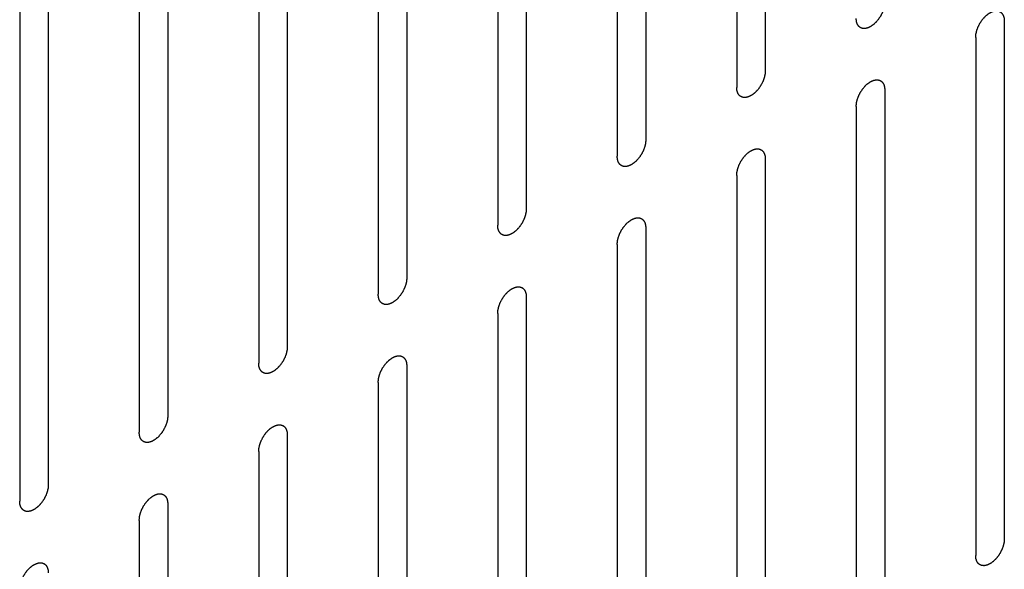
# Model space of a CAD drawing. Header units: inches. Extents: x 6 to 353, y 6 to 228.
# Tile 234 of 256: x 326.97 to 328.79, y 160.01 to 161.03. Entities that reach past the tile are written whole.
import ezdxf

# ---------------------------------------------------------------- set-up
doc = ezdxf.new("R2010")
doc.units = ezdxf.units.IN
doc.header["$LTSCALE"] = 19.946667
doc.header["$MEASUREMENT"] = 0
doc.layers.get('0').update_dxf_attribs({"linetype": 'CONTINUOUS'})

msp = doc.modelspace()

# ---------------------------------------------------------------- linework, layer by layer
at = {"color": 7, "linetype": 'Continuous'}
for p, q in [((328.3505, 161.8908), (328.3505, 160.9314)), ((328.2975, 161.8601), (328.2975, 160.9007)), ((328.1292, 161.763), (328.1292, 160.8036)), ((328.0761, 161.7324), (328.0761, 160.773)), ((327.9078, 161.6352), (327.9078, 160.6758)), ((327.8548, 161.6046), (327.8548, 160.6452)), ((327.6865, 161.5074), (327.6865, 160.548)), ((327.6335, 161.4768), (327.6335, 160.5174)), ((327.4652, 161.3796), (327.4652, 160.4202)), ((327.4122, 161.349), (327.4122, 160.3896)), ((327.2439, 161.2518), (327.2439, 160.2925)), ((327.1908, 161.2212), (327.1908, 160.2618)), ((327.0225, 161.1241), (327.0225, 160.1647)), ((326.9695, 161.0934), (326.9695, 160.1341)), ((328.7931, 161.0236), (328.7931, 160.0642)), ((328.7401, 160.993), (328.7401, 160.0336)), ((328.5718, 160.8958), (328.5718, 159.9364)), ((328.5188, 160.8652), (328.5188, 159.9058)), ((328.3505, 160.7681), (328.3505, 159.8087)), ((328.2975, 160.7374), (328.2975, 159.7781)), ((328.1292, 160.6403), (328.1292, 159.6809)), ((328.0761, 160.6097), (328.0761, 159.6503)), ((327.9078, 160.5125), (327.9078, 159.5531)), ((327.8548, 160.4819), (327.8548, 159.5225)), ((327.6865, 160.3847), (327.6865, 159.4253)), ((327.6335, 160.3541), (327.6335, 159.3947)), ((327.4652, 160.2569), (327.4652, 159.2975)), ((327.4122, 160.2263), (327.4122, 159.2669)), ((327.2439, 160.1292), (327.2439, 159.1698)), ((327.1908, 160.0985), (327.1908, 159.1391))]:
    msp.add_line(p, q, dxfattribs=at)
for points in [[(328.5718, 161.0591), (328.5717, 161.0581), (328.5716, 161.0565), (328.5715, 161.0547), (328.5714, 161.0537), (328.5713, 161.0529), (328.5711, 161.0521), (328.5709, 161.051), (328.5706, 161.0496), (328.5703, 161.0482), (328.57, 161.0471), (328.5698, 161.0463), (328.5695, 161.0455), (328.5691, 161.0444), (328.5686, 161.043), (328.5681, 161.0416), (328.5677, 161.0405), (328.5674, 161.0396), (328.567, 161.0388), (328.5664, 161.0377), (328.5657, 161.0363), (328.565, 161.0349), (328.5645, 161.0338), (328.5641, 161.033), (328.5635, 161.0322), (328.5629, 161.0312), (328.562, 161.03), (328.5612, 161.0287), (328.5605, 161.0277), (328.5601, 161.0269), (328.5595, 161.0262), (328.5587, 161.0253), (328.5578, 161.0242), (328.5568, 161.023), (328.5561, 161.0221), (328.5555, 161.0214), (328.5549, 161.0209), (328.554, 161.0201), (328.553, 161.0191), (328.552, 161.0182), (328.5512, 161.0174), (328.5505, 161.0168), (328.5499, 161.0164), (328.549, 161.0158), (328.5479, 161.015), (328.5468, 161.0143), (328.5461, 161.0137), (328.5456, 161.0134), (328.5453, 161.0132), (328.545, 161.0131), (328.5445, 161.0129), (328.5438, 161.0125), (328.5427, 161.012), (328.5416, 161.0115), (328.5409, 161.0112), (328.5405, 161.011), (328.5401, 161.0108), (328.5398, 161.0108), (328.5394, 161.0107), (328.5387, 161.0105), (328.5377, 161.0103), (328.5366, 161.01), (328.5359, 161.0099), (328.5355, 161.0098), (328.5352, 161.0097), (328.5349, 161.0097), (328.5345, 161.0097), (328.5339, 161.0097), (328.5329, 161.0098), (328.532, 161.0098), (328.5313, 161.0098), (328.5309, 161.0099), (328.5306, 161.0098), (328.5304, 161.01), (328.53, 161.0101), (328.5294, 161.0103), (328.5286, 161.0106), (328.5277, 161.0109), (328.5271, 161.0111), (328.5268, 161.0113), (328.5265, 161.0113), (328.5263, 161.0115), (328.5261, 161.0117), (328.5256, 161.0122), (328.5249, 161.0127), (328.5242, 161.0133), (328.5237, 161.0137), (328.5235, 161.0139), (328.5232, 161.0141), (328.5231, 161.0143), (328.5229, 161.0146), (328.5226, 161.0152), (328.522, 161.016), (328.5215, 161.0168), (328.5212, 161.0174), (328.521, 161.0177), (328.5208, 161.0179), (328.5207, 161.0182), (328.5206, 161.0186), (328.5204, 161.0193), (328.5201, 161.0204), (328.5197, 161.0214), (328.5195, 161.0221), (328.5194, 161.0225), (328.5193, 161.0228), (328.5193, 161.0231), (328.5192, 161.0236), (328.5192, 161.0245), (328.519, 161.0256), (328.5189, 161.0271), (328.5188, 161.028), (328.5188, 161.0285)], [(328.7401, 160.993), (328.7402, 160.994), (328.7403, 160.9956), (328.7405, 160.9974), (328.7406, 160.9985), (328.7406, 160.9992), (328.7408, 161.0001), (328.741, 161.0012), (328.7414, 161.0025), (328.7417, 161.0039), (328.7419, 161.005), (328.7421, 161.0058), (328.7424, 161.0067), (328.7428, 161.0078), (328.7433, 161.0092), (328.7438, 161.0106), (328.7442, 161.0117), (328.7445, 161.0125), (328.745, 161.0133), (328.7455, 161.0144), (328.7462, 161.0158), (328.7469, 161.0172), (328.7475, 161.0183), (328.7478, 161.0192), (328.7484, 161.0199), (328.749, 161.0209), (328.7499, 161.0222), (328.7507, 161.0235), (328.7514, 161.0245), (328.7518, 161.0253), (328.7524, 161.0259), (328.7532, 161.0268), (328.7542, 161.028), (328.7551, 161.0291), (328.7559, 161.03), (328.7564, 161.0307), (328.7571, 161.0313), (328.7579, 161.032), (328.7589, 161.033), (328.7599, 161.034), (328.7608, 161.0347), (328.7614, 161.0353), (328.762, 161.0357), (328.7629, 161.0364), (328.764, 161.0371), (328.7651, 161.0379), (328.7659, 161.0384), (328.7663, 161.0387), (328.7666, 161.039), (328.7669, 161.0391), (328.7674, 161.0393), (328.7681, 161.0396), (328.7692, 161.0401), (328.7703, 161.0406), (328.771, 161.041), (328.7714, 161.0412), (328.7718, 161.0413), (328.7721, 161.0414), (328.7725, 161.0415), (328.7732, 161.0416), (328.7742, 161.0419), (328.7753, 161.0421), (328.776, 161.0423), (328.7764, 161.0424), (328.7767, 161.0425), (328.777, 161.0424), (328.7774, 161.0424), (328.7781, 161.0424), (328.779, 161.0424), (328.78, 161.0423), (328.7806, 161.0423), (328.781, 161.0423), (328.7813, 161.0423), (328.7815, 161.0422), (328.7819, 161.0421), (328.7825, 161.0418), (328.7833, 161.0415), (328.7842, 161.0412), (328.7848, 161.041), (328.7851, 161.0409), (328.7854, 161.0408), (328.7856, 161.0406), (328.7859, 161.0404), (328.7863, 161.04), (328.787, 161.0394), (328.7877, 161.0389), (328.7882, 161.0385), (328.7884, 161.0382), (328.7887, 161.0381), (328.7888, 161.0378), (328.789, 161.0375), (328.7894, 161.0369), (328.7899, 161.0361), (328.7904, 161.0353), (328.7907, 161.0348), (328.7909, 161.0344), (328.7911, 161.0342), (328.7912, 161.0339), (328.7913, 161.0335), (328.7915, 161.0328), (328.7919, 161.0318), (328.7922, 161.0308), (328.7924, 161.0301), (328.7925, 161.0297), (328.7926, 161.0294), (328.7926, 161.029), (328.7927, 161.0285), (328.7928, 161.0277), (328.7929, 161.0265), (328.793, 161.0251), (328.7931, 161.0241), (328.7931, 161.0236)], [(328.3505, 160.9314), (328.3504, 160.9303), (328.3503, 160.9288), (328.3501, 160.9269), (328.35, 160.9259), (328.35, 160.9251), (328.3498, 160.9243), (328.3496, 160.9232), (328.3492, 160.9218), (328.3489, 160.9205), (328.3487, 160.9194), (328.3485, 160.9185), (328.3482, 160.9177), (328.3478, 160.9166), (328.3473, 160.9152), (328.3468, 160.9138), (328.3464, 160.9127), (328.3461, 160.9119), (328.3456, 160.911), (328.3451, 160.9099), (328.3444, 160.9085), (328.3437, 160.9072), (328.3431, 160.9061), (328.3427, 160.9052), (328.3422, 160.9045), (328.3416, 160.9034), (328.3407, 160.9022), (328.3399, 160.9009), (328.3392, 160.8999), (328.3387, 160.8991), (328.3381, 160.8984), (328.3374, 160.8975), (328.3364, 160.8964), (328.3355, 160.8953), (328.3347, 160.8944), (328.3342, 160.8936), (328.3335, 160.8931), (328.3327, 160.8923), (328.3317, 160.8914), (328.3307, 160.8904), (328.3298, 160.8896), (328.3292, 160.889), (328.3286, 160.8886), (328.3277, 160.888), (328.3266, 160.8872), (328.3255, 160.8865), (328.3247, 160.886), (328.3243, 160.8857), (328.324, 160.8854), (328.3237, 160.8853), (328.3232, 160.8851), (328.3225, 160.8847), (328.3214, 160.8842), (328.3203, 160.8837), (328.3196, 160.8834), (328.3191, 160.8832), (328.3188, 160.883), (328.3185, 160.883), (328.3181, 160.8829), (328.3174, 160.8827), (328.3163, 160.8825), (328.3153, 160.8822), (328.3146, 160.8821), (328.3142, 160.882), (328.3139, 160.8819), (328.3136, 160.8819), (328.3132, 160.8819), (328.3125, 160.882), (328.3116, 160.882), (328.3106, 160.882), (328.31, 160.882), (328.3096, 160.8821), (328.3093, 160.8821), (328.309, 160.8822), (328.3087, 160.8823), (328.3081, 160.8825), (328.3073, 160.8828), (328.3064, 160.8831), (328.3058, 160.8834), (328.3055, 160.8835), (328.3052, 160.8836), (328.305, 160.8838), (328.3047, 160.884), (328.3043, 160.8844), (328.3036, 160.8849), (328.3029, 160.8855), (328.3024, 160.8859), (328.3021, 160.8861), (328.3019, 160.8863), (328.3018, 160.8865), (328.3016, 160.8869), (328.3012, 160.8874), (328.3007, 160.8882), (328.3002, 160.889), (328.2998, 160.8896), (328.2996, 160.8899), (328.2995, 160.8901), (328.2994, 160.8905), (328.2993, 160.8909), (328.2991, 160.8916), (328.2987, 160.8926), (328.2984, 160.8936), (328.2982, 160.8943), (328.2981, 160.8947), (328.298, 160.895), (328.298, 160.8954), (328.2979, 160.8958), (328.2978, 160.8967), (328.2977, 160.8979), (328.2976, 160.8993), (328.2975, 160.9003), (328.2975, 160.9007)], [(328.5188, 160.8652), (328.5189, 160.8663), (328.519, 160.8678), (328.5191, 160.8696), (328.5192, 160.8707), (328.5192, 160.8714), (328.5195, 160.8723), (328.5197, 160.8734), (328.52, 160.8748), (328.5203, 160.8761), (328.5206, 160.8772), (328.5207, 160.878), (328.5211, 160.8789), (328.5215, 160.88), (328.522, 160.8814), (328.5225, 160.8828), (328.5229, 160.8839), (328.5232, 160.8847), (328.5236, 160.8856), (328.5242, 160.8867), (328.5249, 160.888), (328.5256, 160.8894), (328.5261, 160.8905), (328.5265, 160.8914), (328.5271, 160.8921), (328.5277, 160.8931), (328.5285, 160.8944), (328.5294, 160.8957), (328.5301, 160.8967), (328.5305, 160.8975), (328.5311, 160.8981), (328.5319, 160.8991), (328.5328, 160.9002), (328.5338, 160.9013), (328.5345, 160.9022), (328.5351, 160.9029), (328.5357, 160.9035), (328.5365, 160.9043), (328.5376, 160.9052), (328.5386, 160.9062), (328.5394, 160.9069), (328.54, 160.9076), (328.5407, 160.908), (328.5416, 160.9086), (328.5427, 160.9093), (328.5438, 160.9101), (328.5445, 160.9106), (328.545, 160.9109), (328.5453, 160.9112), (328.5456, 160.9113), (328.546, 160.9115), (328.5468, 160.9118), (328.5479, 160.9123), (328.5489, 160.9128), (328.5497, 160.9132), (328.5501, 160.9134), (328.5505, 160.9136), (328.5508, 160.9136), (328.5512, 160.9137), (328.5519, 160.9139), (328.5529, 160.9141), (328.554, 160.9143), (328.5547, 160.9145), (328.5551, 160.9146), (328.5554, 160.9147), (328.5557, 160.9147), (328.5561, 160.9147), (328.5567, 160.9146), (328.5577, 160.9146), (328.5586, 160.9146), (328.5593, 160.9145), (328.5597, 160.9145), (328.56, 160.9145), (328.5602, 160.9144), (328.5606, 160.9143), (328.5612, 160.9141), (328.562, 160.9138), (328.5629, 160.9134), (328.5635, 160.9132), (328.5638, 160.9131), (328.5641, 160.913), (328.5642, 160.9128), (328.5645, 160.9126), (328.565, 160.9122), (328.5657, 160.9116), (328.5664, 160.9111), (328.5669, 160.9107), (328.5671, 160.9105), (328.5673, 160.9103), (328.5675, 160.91), (328.5677, 160.9097), (328.568, 160.9092), (328.5686, 160.9084), (328.5691, 160.9076), (328.5694, 160.907), (328.5696, 160.9067), (328.5698, 160.9064), (328.5699, 160.9061), (328.57, 160.9057), (328.5702, 160.905), (328.5705, 160.904), (328.5708, 160.903), (328.5711, 160.9023), (328.5712, 160.9019), (328.5713, 160.9016), (328.5713, 160.9012), (328.5714, 160.9008), (328.5714, 160.8999), (328.5716, 160.8987), (328.5717, 160.8973), (328.5718, 160.8963), (328.5718, 160.8958)], [(328.1292, 160.8036), (328.1291, 160.8025), (328.129, 160.801), (328.1288, 160.7992), (328.1287, 160.7981), (328.1287, 160.7974), (328.1285, 160.7965), (328.1282, 160.7954), (328.1279, 160.794), (328.1276, 160.7927), (328.1273, 160.7916), (328.1272, 160.7908), (328.1269, 160.7899), (328.1265, 160.7888), (328.1259, 160.7874), (328.1254, 160.786), (328.125, 160.7849), (328.1248, 160.7841), (328.1243, 160.7832), (328.1238, 160.7821), (328.1231, 160.7808), (328.1224, 160.7794), (328.1218, 160.7783), (328.1214, 160.7774), (328.1209, 160.7767), (328.1202, 160.7757), (328.1194, 160.7744), (328.1186, 160.7731), (328.1179, 160.7721), (328.1174, 160.7713), (328.1168, 160.7707), (328.1161, 160.7697), (328.1151, 160.7686), (328.1142, 160.7675), (328.1134, 160.7666), (328.1129, 160.7659), (328.1122, 160.7653), (328.1114, 160.7645), (328.1104, 160.7636), (328.1093, 160.7626), (328.1085, 160.7619), (328.1079, 160.7612), (328.1072, 160.7608), (328.1064, 160.7602), (328.1053, 160.7595), (328.1042, 160.7587), (328.1034, 160.7582), (328.103, 160.7579), (328.1026, 160.7576), (328.1023, 160.7575), (328.1019, 160.7573), (328.1011, 160.757), (328.1001, 160.7565), (328.099, 160.756), (328.0982, 160.7556), (328.0978, 160.7554), (328.0975, 160.7552), (328.0972, 160.7552), (328.0968, 160.7551), (328.0961, 160.7549), (328.095, 160.7547), (328.094, 160.7545), (328.0933, 160.7543), (328.0929, 160.7542), (328.0925, 160.7541), (328.0923, 160.7541), (328.0919, 160.7541), (328.0912, 160.7542), (328.0903, 160.7542), (328.0893, 160.7542), (328.0886, 160.7543), (328.0883, 160.7543), (328.088, 160.7543), (328.0877, 160.7544), (328.0874, 160.7545), (328.0868, 160.7547), (328.0859, 160.755), (328.0851, 160.7554), (328.0845, 160.7556), (328.0842, 160.7557), (328.0839, 160.7558), (328.0837, 160.756), (328.0834, 160.7562), (328.0829, 160.7566), (328.0823, 160.7572), (328.0816, 160.7577), (328.0811, 160.7581), (328.0808, 160.7584), (328.0806, 160.7585), (328.0805, 160.7588), (328.0803, 160.7591), (328.0799, 160.7596), (328.0794, 160.7604), (328.0789, 160.7612), (328.0785, 160.7618), (328.0783, 160.7621), (328.0782, 160.7624), (328.0781, 160.7627), (328.0779, 160.7631), (328.0777, 160.7638), (328.0774, 160.7648), (328.0771, 160.7658), (328.0769, 160.7665), (328.0768, 160.7669), (328.0766, 160.7672), (328.0766, 160.7676), (328.0766, 160.768), (328.0765, 160.7689), (328.0764, 160.7701), (328.0763, 160.7715), (328.0762, 160.7725), (328.0761, 160.773)], [(328.2975, 160.7374), (328.2975, 160.7385), (328.2977, 160.74), (328.2978, 160.7419), (328.2979, 160.7429), (328.2979, 160.7437), (328.2982, 160.7445), (328.2984, 160.7456), (328.2987, 160.747), (328.299, 160.7483), (328.2993, 160.7494), (328.2994, 160.7503), (328.2998, 160.7511), (328.3002, 160.7522), (328.3007, 160.7536), (328.3012, 160.755), (328.3016, 160.7561), (328.3019, 160.7569), (328.3023, 160.7578), (328.3029, 160.7589), (328.3036, 160.7603), (328.3042, 160.7616), (328.3048, 160.7627), (328.3052, 160.7636), (328.3057, 160.7643), (328.3064, 160.7654), (328.3072, 160.7666), (328.3081, 160.7679), (328.3087, 160.7689), (328.3092, 160.7697), (328.3098, 160.7704), (328.3105, 160.7713), (328.3115, 160.7724), (328.3125, 160.7735), (328.3132, 160.7744), (328.3138, 160.7752), (328.3144, 160.7757), (328.3152, 160.7765), (328.3163, 160.7774), (328.3173, 160.7784), (328.3181, 160.7792), (328.3187, 160.7798), (328.3194, 160.7802), (328.3203, 160.7808), (328.3214, 160.7816), (328.3224, 160.7823), (328.3232, 160.7828), (328.3236, 160.7831), (328.324, 160.7834), (328.3243, 160.7835), (328.3247, 160.7837), (328.3255, 160.7841), (328.3265, 160.7846), (328.3276, 160.7851), (328.3284, 160.7854), (328.3288, 160.7856), (328.3291, 160.7858), (328.3294, 160.7858), (328.3298, 160.7859), (328.3306, 160.7861), (328.3316, 160.7863), (328.3326, 160.7866), (328.3334, 160.7867), (328.3338, 160.7868), (328.3341, 160.7869), (328.3344, 160.7869), (328.3347, 160.7869), (328.3354, 160.7868), (328.3364, 160.7868), (328.3373, 160.7868), (328.338, 160.7868), (328.3384, 160.7867), (328.3387, 160.7867), (328.3389, 160.7866), (328.3392, 160.7865), (328.3398, 160.7863), (328.3407, 160.786), (328.3415, 160.7857), (328.3421, 160.7854), (328.3425, 160.7853), (328.3427, 160.7852), (328.3429, 160.7851), (328.3432, 160.7848), (328.3437, 160.7844), (328.3444, 160.7839), (328.345, 160.7833), (328.3455, 160.7829), (328.3458, 160.7827), (328.346, 160.7825), (328.3462, 160.7823), (328.3464, 160.7819), (328.3467, 160.7814), (328.3472, 160.7806), (328.3477, 160.7798), (328.3481, 160.7792), (328.3483, 160.7789), (328.3485, 160.7787), (328.3485, 160.7783), (328.3487, 160.7779), (328.3489, 160.7772), (328.3492, 160.7762), (328.3495, 160.7752), (328.3497, 160.7745), (328.3499, 160.7741), (328.35, 160.7738), (328.35, 160.7734), (328.35, 160.773), (328.3501, 160.7721), (328.3502, 160.7709), (328.3504, 160.7695), (328.3504, 160.7685), (328.3505, 160.7681)], [(327.9078, 160.6758), (327.9078, 160.6748), (327.9076, 160.6732), (327.9075, 160.6714), (327.9074, 160.6703), (327.9074, 160.6696), (327.9071, 160.6687), (327.9069, 160.6676), (327.9066, 160.6663), (327.9063, 160.6649), (327.906, 160.6638), (327.9059, 160.663), (327.9055, 160.6621), (327.9051, 160.661), (327.9046, 160.6596), (327.9041, 160.6582), (327.9037, 160.6571), (327.9034, 160.6563), (327.903, 160.6555), (327.9024, 160.6544), (327.9017, 160.653), (327.9011, 160.6516), (327.9005, 160.6505), (327.9001, 160.6496), (327.8996, 160.6489), (327.8989, 160.6479), (327.8981, 160.6466), (327.8972, 160.6453), (327.8966, 160.6443), (327.8961, 160.6435), (327.8955, 160.6429), (327.8947, 160.642), (327.8938, 160.6408), (327.8928, 160.6397), (327.8921, 160.6388), (327.8915, 160.6381), (327.8909, 160.6375), (327.8901, 160.6368), (327.889, 160.6358), (327.888, 160.6348), (327.8872, 160.6341), (327.8866, 160.6335), (327.8859, 160.6331), (327.885, 160.6324), (327.8839, 160.6317), (327.8829, 160.6309), (327.8821, 160.6304), (327.8817, 160.6301), (327.8813, 160.6298), (327.881, 160.6297), (327.8806, 160.6295), (327.8798, 160.6292), (327.8788, 160.6287), (327.8777, 160.6282), (327.8769, 160.6278), (327.8765, 160.6276), (327.8762, 160.6275), (327.8759, 160.6274), (327.8755, 160.6273), (327.8747, 160.6272), (327.8737, 160.6269), (327.8727, 160.6267), (327.8719, 160.6265), (327.8715, 160.6264), (327.8712, 160.6263), (327.8709, 160.6264), (327.8706, 160.6264), (327.8699, 160.6264), (327.8689, 160.6264), (327.868, 160.6265), (327.8673, 160.6265), (327.8669, 160.6265), (327.8666, 160.6265), (327.8664, 160.6266), (327.8661, 160.6267), (327.8655, 160.627), (327.8646, 160.6273), (327.8638, 160.6276), (327.8632, 160.6278), (327.8628, 160.6279), (327.8626, 160.628), (327.8624, 160.6282), (327.8621, 160.6284), (327.8616, 160.6288), (327.8609, 160.6294), (327.8603, 160.6299), (327.8598, 160.6303), (327.8595, 160.6306), (327.8593, 160.6307), (327.8591, 160.631), (327.8589, 160.6313), (327.8586, 160.6319), (327.8581, 160.6327), (327.8576, 160.6335), (327.8572, 160.634), (327.857, 160.6344), (327.8568, 160.6346), (327.8568, 160.6349), (327.8566, 160.6353), (327.8564, 160.636), (327.8561, 160.637), (327.8558, 160.638), (327.8556, 160.6387), (327.8554, 160.6391), (327.8553, 160.6394), (327.8553, 160.6398), (327.8553, 160.6403), (327.8552, 160.6411), (327.8551, 160.6423), (327.8549, 160.6437), (327.8549, 160.6447), (327.8548, 160.6452)], [(328.0761, 160.6097), (328.0762, 160.6107), (328.0763, 160.6123), (328.0765, 160.6141), (328.0766, 160.6151), (328.0766, 160.6159), (328.0768, 160.6167), (328.0771, 160.6178), (328.0774, 160.6192), (328.0777, 160.6206), (328.078, 160.6217), (328.0781, 160.6225), (328.0784, 160.6233), (328.0788, 160.6244), (328.0794, 160.6258), (328.0798, 160.6272), (328.0803, 160.6283), (328.0805, 160.6292), (328.081, 160.63), (328.0815, 160.6311), (328.0822, 160.6325), (328.0829, 160.6339), (328.0835, 160.635), (328.0839, 160.6358), (328.0844, 160.6366), (328.0851, 160.6376), (328.0859, 160.6388), (328.0867, 160.6401), (328.0874, 160.6411), (328.0879, 160.6419), (328.0885, 160.6426), (328.0892, 160.6435), (328.0902, 160.6446), (328.0911, 160.6458), (328.0919, 160.6467), (328.0924, 160.6474), (328.0931, 160.6479), (328.0939, 160.6487), (328.0949, 160.6497), (328.096, 160.6506), (328.0968, 160.6514), (328.0974, 160.652), (328.0981, 160.6524), (328.0989, 160.653), (328.1, 160.6538), (328.1011, 160.6545), (328.1019, 160.6551), (328.1023, 160.6554), (328.1027, 160.6556), (328.103, 160.6557), (328.1034, 160.6559), (328.1042, 160.6563), (328.1052, 160.6568), (328.1063, 160.6573), (328.107, 160.6576), (328.1075, 160.6578), (328.1078, 160.658), (328.1081, 160.658), (328.1085, 160.6581), (328.1092, 160.6583), (328.1103, 160.6585), (328.1113, 160.6588), (328.112, 160.659), (328.1124, 160.659), (328.1128, 160.6591), (328.113, 160.6591), (328.1134, 160.6591), (328.1141, 160.6591), (328.115, 160.659), (328.116, 160.659), (328.1167, 160.659), (328.117, 160.6589), (328.1173, 160.659), (328.1176, 160.6588), (328.1179, 160.6587), (328.1185, 160.6585), (328.1194, 160.6582), (328.1202, 160.6579), (328.1208, 160.6577), (328.1211, 160.6575), (328.1214, 160.6575), (328.1216, 160.6573), (328.1219, 160.6571), (328.1224, 160.6566), (328.123, 160.6561), (328.1237, 160.6555), (328.1242, 160.6551), (328.1245, 160.6549), (328.1247, 160.6547), (328.1248, 160.6545), (328.125, 160.6542), (328.1254, 160.6536), (328.1259, 160.6528), (328.1264, 160.652), (328.1268, 160.6514), (328.127, 160.6511), (328.1271, 160.6509), (328.1272, 160.6506), (328.1274, 160.6502), (328.1276, 160.6495), (328.1279, 160.6485), (328.1282, 160.6474), (328.1284, 160.6467), (328.1285, 160.6463), (328.1287, 160.646), (328.1287, 160.6457), (328.1287, 160.6452), (328.1288, 160.6444), (328.1289, 160.6432), (328.129, 160.6417), (328.1291, 160.6408), (328.1292, 160.6403)], [(327.6865, 160.548), (327.6864, 160.547), (327.6863, 160.5454), (327.6862, 160.5436), (327.6861, 160.5426), (327.686, 160.5418), (327.6858, 160.541), (327.6856, 160.5399), (327.6853, 160.5385), (327.685, 160.5371), (327.6847, 160.536), (327.6846, 160.5352), (327.6842, 160.5344), (327.6838, 160.5332), (327.6833, 160.5319), (327.6828, 160.5305), (327.6824, 160.5294), (327.6821, 160.5285), (327.6817, 160.5277), (327.6811, 160.5266), (327.6804, 160.5252), (327.6797, 160.5238), (327.6792, 160.5227), (327.6788, 160.5219), (327.6782, 160.5211), (327.6776, 160.5201), (327.6768, 160.5188), (327.6759, 160.5176), (327.6752, 160.5166), (327.6748, 160.5158), (327.6742, 160.5151), (327.6734, 160.5142), (327.6725, 160.5131), (327.6715, 160.5119), (327.6708, 160.511), (327.6702, 160.5103), (327.6696, 160.5098), (327.6688, 160.509), (327.6677, 160.508), (327.6667, 160.5071), (327.6659, 160.5063), (327.6653, 160.5057), (327.6646, 160.5053), (327.6637, 160.5047), (327.6626, 160.5039), (327.6615, 160.5032), (327.6608, 160.5026), (327.6603, 160.5023), (327.66, 160.5021), (327.6597, 160.5019), (327.6593, 160.5017), (327.6585, 160.5014), (327.6574, 160.5009), (327.6564, 160.5004), (327.6556, 160.5), (327.6552, 160.4999), (327.6548, 160.4997), (327.6545, 160.4996), (327.6541, 160.4995), (327.6534, 160.4994), (327.6524, 160.4991), (327.6513, 160.4989), (327.6506, 160.4987), (327.6502, 160.4986), (327.6499, 160.4985), (327.6496, 160.4986), (327.6492, 160.4986), (327.6486, 160.4986), (327.6476, 160.4986), (327.6467, 160.4987), (327.646, 160.4987), (327.6456, 160.4987), (327.6453, 160.4987), (327.6451, 160.4988), (327.6447, 160.4989), (327.6441, 160.4992), (327.6433, 160.4995), (327.6424, 160.4998), (327.6418, 160.5), (327.6415, 160.5001), (327.6412, 160.5002), (327.6411, 160.5004), (327.6408, 160.5006), (327.6403, 160.501), (327.6396, 160.5016), (327.6389, 160.5022), (327.6384, 160.5026), (327.6382, 160.5028), (327.638, 160.5029), (327.6378, 160.5032), (327.6376, 160.5035), (327.6373, 160.5041), (327.6367, 160.5049), (327.6362, 160.5057), (327.6359, 160.5062), (327.6357, 160.5066), (327.6355, 160.5068), (327.6354, 160.5071), (327.6353, 160.5075), (327.6351, 160.5082), (327.6348, 160.5092), (327.6345, 160.5102), (327.6342, 160.5109), (327.6341, 160.5114), (327.634, 160.5116), (327.634, 160.512), (327.6339, 160.5125), (327.6339, 160.5133), (327.6337, 160.5145), (327.6336, 160.516), (327.6335, 160.5169), (327.6335, 160.5174)], [(327.8548, 160.4819), (327.8549, 160.4829), (327.855, 160.4845), (327.8552, 160.4863), (327.8553, 160.4873), (327.8553, 160.4881), (327.8555, 160.4889), (327.8557, 160.49), (327.8561, 160.4914), (327.8564, 160.4928), (327.8566, 160.4939), (327.8568, 160.4947), (327.8571, 160.4955), (327.8575, 160.4967), (327.858, 160.498), (327.8585, 160.4994), (327.8589, 160.5005), (327.8592, 160.5014), (327.8597, 160.5022), (327.8602, 160.5033), (327.8609, 160.5047), (327.8616, 160.5061), (327.8622, 160.5072), (327.8626, 160.508), (327.8631, 160.5088), (327.8637, 160.5098), (327.8646, 160.5111), (327.8654, 160.5123), (327.8661, 160.5133), (327.8666, 160.5141), (327.8672, 160.5148), (327.8679, 160.5157), (327.8689, 160.5168), (327.8698, 160.518), (327.8706, 160.5189), (327.8711, 160.5196), (327.8718, 160.5201), (327.8726, 160.5209), (327.8736, 160.5219), (327.8746, 160.5228), (327.8755, 160.5236), (327.8761, 160.5242), (327.8767, 160.5246), (327.8776, 160.5252), (327.8787, 160.526), (327.8798, 160.5267), (327.8806, 160.5273), (327.881, 160.5276), (327.8813, 160.5278), (327.8816, 160.528), (327.8821, 160.5282), (327.8828, 160.5285), (327.8839, 160.529), (327.885, 160.5295), (327.8857, 160.5299), (327.8862, 160.53), (327.8865, 160.5302), (327.8868, 160.5303), (327.8872, 160.5304), (327.8879, 160.5305), (327.889, 160.5308), (327.89, 160.531), (327.8907, 160.5312), (327.8911, 160.5313), (327.8914, 160.5314), (327.8917, 160.5313), (327.8921, 160.5313), (327.8928, 160.5313), (327.8937, 160.5312), (327.8947, 160.5312), (327.8953, 160.5312), (327.8957, 160.5312), (327.896, 160.5312), (327.8963, 160.5311), (327.8966, 160.5309), (327.8972, 160.5307), (327.898, 160.5304), (327.8989, 160.5301), (327.8995, 160.5299), (327.8998, 160.5298), (327.9001, 160.5297), (327.9003, 160.5295), (327.9006, 160.5293), (327.901, 160.5289), (327.9017, 160.5283), (327.9024, 160.5277), (327.9029, 160.5273), (327.9032, 160.5271), (327.9034, 160.527), (327.9035, 160.5267), (327.9037, 160.5264), (327.9041, 160.5258), (327.9046, 160.525), (327.9051, 160.5242), (327.9055, 160.5237), (327.9056, 160.5233), (327.9058, 160.5231), (327.9059, 160.5228), (327.906, 160.5224), (327.9062, 160.5217), (327.9066, 160.5207), (327.9069, 160.5197), (327.9071, 160.519), (327.9072, 160.5185), (327.9073, 160.5183), (327.9073, 160.5179), (327.9074, 160.5174), (327.9075, 160.5166), (327.9076, 160.5154), (327.9077, 160.5139), (327.9078, 160.513), (327.9078, 160.5125)], [(327.4652, 160.4202), (327.4651, 160.4192), (327.465, 160.4176), (327.4648, 160.4158), (327.4647, 160.4148), (327.4647, 160.414), (327.4645, 160.4132), (327.4643, 160.4121), (327.4639, 160.4107), (327.4636, 160.4093), (327.4634, 160.4082), (327.4632, 160.4074), (327.4629, 160.4066), (327.4625, 160.4055), (327.462, 160.4041), (327.4615, 160.4027), (327.4611, 160.4016), (327.4608, 160.4007), (327.4603, 160.3999), (327.4598, 160.3988), (327.4591, 160.3974), (327.4584, 160.396), (327.4578, 160.3949), (327.4575, 160.3941), (327.4569, 160.3933), (327.4563, 160.3923), (327.4554, 160.3911), (327.4546, 160.3898), (327.4539, 160.3888), (327.4534, 160.388), (327.4529, 160.3873), (327.4521, 160.3864), (327.4511, 160.3853), (327.4502, 160.3841), (327.4494, 160.3832), (327.4489, 160.3825), (327.4482, 160.382), (327.4474, 160.3812), (327.4464, 160.3802), (327.4454, 160.3793), (327.4445, 160.3785), (327.4439, 160.3779), (327.4433, 160.3775), (327.4424, 160.3769), (327.4413, 160.3761), (327.4402, 160.3754), (327.4394, 160.3748), (327.439, 160.3745), (327.4387, 160.3743), (327.4384, 160.3742), (327.4379, 160.374), (327.4372, 160.3736), (327.4361, 160.3731), (327.435, 160.3726), (327.4343, 160.3723), (327.4339, 160.3721), (327.4335, 160.3719), (327.4332, 160.3719), (327.4328, 160.3718), (327.4321, 160.3716), (327.4311, 160.3714), (327.43, 160.3711), (327.4293, 160.3709), (327.4289, 160.3709), (327.4286, 160.3708), (327.4283, 160.3708), (327.4279, 160.3708), (327.4272, 160.3708), (327.4263, 160.3709), (327.4253, 160.3709), (327.4247, 160.3709), (327.4243, 160.3709), (327.424, 160.3709), (327.4238, 160.3711), (327.4234, 160.3712), (327.4228, 160.3714), (327.422, 160.3717), (327.4211, 160.372), (327.4205, 160.3722), (327.4202, 160.3724), (327.4199, 160.3724), (327.4197, 160.3726), (327.4194, 160.3728), (327.419, 160.3732), (327.4183, 160.3738), (327.4176, 160.3744), (327.4171, 160.3748), (327.4169, 160.375), (327.4166, 160.3752), (327.4165, 160.3754), (327.4163, 160.3757), (327.4159, 160.3763), (327.4154, 160.3771), (327.4149, 160.3779), (327.4146, 160.3785), (327.4144, 160.3788), (327.4142, 160.379), (327.4141, 160.3793), (327.414, 160.3797), (327.4138, 160.3804), (327.4134, 160.3814), (327.4131, 160.3825), (327.4129, 160.3832), (327.4128, 160.3836), (327.4127, 160.3839), (327.4127, 160.3842), (327.4126, 160.3847), (327.4125, 160.3855), (327.4124, 160.3867), (327.4123, 160.3882), (327.4122, 160.3891), (327.4122, 160.3896)], [(327.6335, 160.3541), (327.6336, 160.3551), (327.6337, 160.3567), (327.6338, 160.3585), (327.6339, 160.3596), (327.634, 160.3603), (327.6342, 160.3612), (327.6344, 160.3623), (327.6347, 160.3636), (327.635, 160.365), (327.6353, 160.3661), (327.6355, 160.3669), (327.6358, 160.3678), (327.6362, 160.3689), (327.6367, 160.3703), (327.6372, 160.3717), (327.6376, 160.3728), (327.6379, 160.3736), (327.6383, 160.3744), (327.6389, 160.3755), (327.6396, 160.3769), (327.6403, 160.3783), (327.6408, 160.3794), (327.6412, 160.3803), (327.6418, 160.381), (327.6424, 160.382), (327.6433, 160.3833), (327.6441, 160.3846), (327.6448, 160.3856), (327.6452, 160.3864), (327.6458, 160.387), (327.6466, 160.3879), (327.6475, 160.3891), (327.6485, 160.3902), (327.6492, 160.3911), (327.6498, 160.3918), (327.6504, 160.3924), (327.6513, 160.3931), (327.6523, 160.3941), (327.6533, 160.3951), (327.6541, 160.3958), (327.6548, 160.3964), (327.6554, 160.3968), (327.6563, 160.3975), (327.6574, 160.3982), (327.6585, 160.399), (327.6592, 160.3995), (327.6597, 160.3998), (327.66, 160.4), (327.6603, 160.4002), (327.6608, 160.4004), (327.6615, 160.4007), (327.6626, 160.4012), (327.6637, 160.4017), (327.6644, 160.4021), (327.6648, 160.4023), (327.6652, 160.4024), (327.6655, 160.4025), (327.6659, 160.4026), (327.6666, 160.4027), (327.6676, 160.403), (327.6687, 160.4032), (327.6694, 160.4034), (327.6698, 160.4035), (327.6701, 160.4036), (327.6704, 160.4035), (327.6708, 160.4035), (327.6714, 160.4035), (327.6724, 160.4035), (327.6733, 160.4034), (327.674, 160.4034), (327.6744, 160.4034), (327.6747, 160.4034), (327.6749, 160.4033), (327.6753, 160.4032), (327.6759, 160.4029), (327.6767, 160.4026), (327.6776, 160.4023), (327.6782, 160.4021), (327.6785, 160.402), (327.6788, 160.4019), (327.679, 160.4017), (327.6792, 160.4015), (327.6797, 160.4011), (327.6804, 160.4005), (327.6811, 160.4), (327.6816, 160.3996), (327.6818, 160.3993), (327.6821, 160.3992), (327.6822, 160.3989), (327.6824, 160.3986), (327.6827, 160.398), (327.6833, 160.3972), (327.6838, 160.3964), (327.6841, 160.3959), (327.6843, 160.3955), (327.6845, 160.3953), (327.6846, 160.395), (327.6847, 160.3946), (327.6849, 160.3939), (327.6852, 160.3929), (327.6856, 160.3919), (327.6858, 160.3912), (327.6859, 160.3908), (327.686, 160.3905), (327.686, 160.3901), (327.6861, 160.3896), (327.6861, 160.3888), (327.6863, 160.3876), (327.6864, 160.3862), (327.6865, 160.3852), (327.6865, 160.3847)], [(327.2439, 160.2925), (327.2438, 160.2914), (327.2437, 160.2899), (327.2435, 160.288), (327.2434, 160.287), (327.2434, 160.2862), (327.2432, 160.2854), (327.2429, 160.2843), (327.2426, 160.2829), (327.2423, 160.2816), (327.242, 160.2805), (327.2419, 160.2796), (327.2416, 160.2788), (327.2412, 160.2777), (327.2407, 160.2763), (327.2402, 160.2749), (327.2397, 160.2738), (327.2395, 160.273), (327.239, 160.2721), (327.2385, 160.271), (327.2378, 160.2696), (327.2371, 160.2683), (327.2365, 160.2672), (327.2361, 160.2663), (327.2356, 160.2656), (327.2349, 160.2645), (327.2341, 160.2633), (327.2333, 160.262), (327.2326, 160.261), (327.2321, 160.2602), (327.2315, 160.2595), (327.2308, 160.2586), (327.2298, 160.2575), (327.2289, 160.2564), (327.2281, 160.2555), (327.2276, 160.2547), (327.2269, 160.2542), (327.2261, 160.2534), (327.2251, 160.2525), (327.224, 160.2515), (327.2232, 160.2507), (327.2226, 160.2501), (327.2219, 160.2497), (327.2211, 160.2491), (327.22, 160.2483), (327.2189, 160.2476), (327.2181, 160.2471), (327.2177, 160.2468), (327.2174, 160.2465), (327.217, 160.2464), (327.2166, 160.2462), (327.2159, 160.2458), (327.2148, 160.2453), (327.2137, 160.2448), (327.213, 160.2445), (327.2125, 160.2443), (327.2122, 160.2441), (327.2119, 160.2441), (327.2115, 160.244), (327.2108, 160.2438), (327.2097, 160.2436), (327.2087, 160.2433), (327.208, 160.2432), (327.2076, 160.2431), (327.2072, 160.243), (327.207, 160.243), (327.2066, 160.243), (327.2059, 160.2431), (327.205, 160.2431), (327.204, 160.2431), (327.2033, 160.2431), (327.203, 160.2432), (327.2027, 160.2431), (327.2024, 160.2433), (327.2021, 160.2434), (327.2015, 160.2436), (327.2006, 160.2439), (327.1998, 160.2442), (327.1992, 160.2445), (327.1989, 160.2446), (327.1986, 160.2447), (327.1984, 160.2448), (327.1981, 160.2451), (327.1976, 160.2455), (327.197, 160.246), (327.1963, 160.2466), (327.1958, 160.247), (327.1955, 160.2472), (327.1953, 160.2474), (327.1952, 160.2476), (327.195, 160.248), (327.1946, 160.2485), (327.1941, 160.2493), (327.1936, 160.2501), (327.1932, 160.2507), (327.193, 160.251), (327.1929, 160.2512), (327.1928, 160.2516), (327.1927, 160.252), (327.1924, 160.2527), (327.1921, 160.2537), (327.1918, 160.2547), (327.1916, 160.2554), (327.1915, 160.2558), (327.1913, 160.2561), (327.1913, 160.2565), (327.1913, 160.2569), (327.1912, 160.2578), (327.1911, 160.259), (327.191, 160.2604), (327.1909, 160.2614), (327.1908, 160.2618)], [(327.4122, 160.2263), (327.4122, 160.2274), (327.4124, 160.2289), (327.4125, 160.2307), (327.4126, 160.2318), (327.4126, 160.2325), (327.4129, 160.2334), (327.4131, 160.2345), (327.4134, 160.2359), (327.4137, 160.2372), (327.414, 160.2383), (327.4141, 160.2391), (327.4145, 160.24), (327.4149, 160.2411), (327.4154, 160.2425), (327.4159, 160.2439), (327.4163, 160.245), (327.4166, 160.2458), (327.417, 160.2466), (327.4176, 160.2478), (327.4183, 160.2491), (327.419, 160.2505), (327.4195, 160.2516), (327.4199, 160.2525), (327.4204, 160.2532), (327.4211, 160.2542), (327.4219, 160.2555), (327.4228, 160.2568), (327.4234, 160.2578), (327.4239, 160.2586), (327.4245, 160.2592), (327.4253, 160.2602), (327.4262, 160.2613), (327.4272, 160.2624), (327.4279, 160.2633), (327.4285, 160.264), (327.4291, 160.2646), (327.4299, 160.2654), (327.431, 160.2663), (327.432, 160.2673), (327.4328, 160.268), (327.4334, 160.2687), (327.4341, 160.2691), (327.435, 160.2697), (327.4361, 160.2704), (327.4371, 160.2712), (327.4379, 160.2717), (327.4384, 160.272), (327.4387, 160.2723), (327.439, 160.2724), (327.4394, 160.2726), (327.4402, 160.2729), (327.4413, 160.2734), (327.4423, 160.2739), (327.4431, 160.2743), (327.4435, 160.2745), (327.4438, 160.2747), (327.4441, 160.2747), (327.4446, 160.2748), (327.4453, 160.275), (327.4463, 160.2752), (327.4473, 160.2754), (327.4481, 160.2756), (327.4485, 160.2757), (327.4488, 160.2758), (327.4491, 160.2758), (327.4495, 160.2757), (327.4501, 160.2757), (327.4511, 160.2757), (327.452, 160.2756), (327.4527, 160.2756), (327.4531, 160.2756), (327.4534, 160.2756), (327.4536, 160.2755), (327.4539, 160.2754), (327.4545, 160.2752), (327.4554, 160.2749), (327.4562, 160.2745), (327.4568, 160.2743), (327.4572, 160.2742), (327.4574, 160.2741), (327.4576, 160.2739), (327.4579, 160.2737), (327.4584, 160.2733), (327.4591, 160.2727), (327.4598, 160.2722), (327.4602, 160.2718), (327.4605, 160.2715), (327.4607, 160.2714), (327.4609, 160.2711), (327.4611, 160.2708), (327.4614, 160.2703), (327.4619, 160.2695), (327.4624, 160.2687), (327.4628, 160.2681), (327.463, 160.2678), (327.4632, 160.2675), (327.4632, 160.2672), (327.4634, 160.2668), (327.4636, 160.2661), (327.4639, 160.2651), (327.4642, 160.2641), (327.4645, 160.2634), (327.4646, 160.263), (327.4647, 160.2627), (327.4647, 160.2623), (327.4648, 160.2619), (327.4648, 160.261), (327.4649, 160.2598), (327.4651, 160.2584), (327.4652, 160.2574), (327.4652, 160.2569)], [(327.0225, 160.1647), (327.0225, 160.1636), (327.0223, 160.1621), (327.0222, 160.1603), (327.0221, 160.1592), (327.0221, 160.1585), (327.0218, 160.1576), (327.0216, 160.1565), (327.0213, 160.1551), (327.021, 160.1538), (327.0207, 160.1527), (327.0206, 160.1519), (327.0202, 160.151), (327.0198, 160.1499), (327.0193, 160.1485), (327.0188, 160.1471), (327.0184, 160.146), (327.0182, 160.1452), (327.0177, 160.1443), (327.0171, 160.1432), (327.0164, 160.1419), (327.0158, 160.1405), (327.0152, 160.1394), (327.0148, 160.1385), (327.0143, 160.1378), (327.0136, 160.1368), (327.0128, 160.1355), (327.012, 160.1342), (327.0113, 160.1332), (327.0108, 160.1324), (327.0102, 160.1318), (327.0095, 160.1308), (327.0085, 160.1297), (327.0076, 160.1286), (327.0068, 160.1277), (327.0062, 160.127), (327.0056, 160.1264), (327.0048, 160.1256), (327.0037, 160.1247), (327.0027, 160.1237), (327.0019, 160.123), (327.0013, 160.1223), (327.0006, 160.1219), (326.9997, 160.1213), (326.9987, 160.1206), (326.9976, 160.1198), (326.9968, 160.1193), (326.9964, 160.119), (326.996, 160.1187), (326.9957, 160.1186), (326.9953, 160.1184), (326.9945, 160.1181), (326.9935, 160.1176), (326.9924, 160.1171), (326.9916, 160.1167), (326.9912, 160.1165), (326.9909, 160.1163), (326.9906, 160.1163), (326.9902, 160.1162), (326.9894, 160.116), (326.9884, 160.1158), (326.9874, 160.1156), (326.9866, 160.1154), (326.9862, 160.1153), (326.9859, 160.1152), (326.9856, 160.1152), (326.9853, 160.1152), (326.9846, 160.1153), (326.9836, 160.1153), (326.9827, 160.1153), (326.982, 160.1154), (326.9816, 160.1154), (326.9813, 160.1154), (326.9811, 160.1155), (326.9808, 160.1156), (326.9802, 160.1158), (326.9793, 160.1161), (326.9785, 160.1165), (326.9779, 160.1167), (326.9775, 160.1168), (326.9773, 160.1169), (326.9771, 160.1171), (326.9768, 160.1173), (326.9763, 160.1177), (326.9756, 160.1183), (326.975, 160.1188), (326.9745, 160.1192), (326.9742, 160.1194), (326.974, 160.1196), (326.9738, 160.1199), (326.9736, 160.1202), (326.9733, 160.1207), (326.9728, 160.1215), (326.9723, 160.1223), (326.9719, 160.1229), (326.9717, 160.1232), (326.9715, 160.1235), (326.9715, 160.1238), (326.9713, 160.1242), (326.9711, 160.1249), (326.9708, 160.1259), (326.9705, 160.1269), (326.9703, 160.1276), (326.9701, 160.128), (326.97, 160.1283), (326.97, 160.1287), (326.97, 160.1291), (326.9699, 160.13), (326.9698, 160.1312), (326.9696, 160.1326), (326.9696, 160.1336), (326.9695, 160.1341)], [(327.1908, 160.0985), (327.1909, 160.0996), (327.1911, 160.1011), (327.1912, 160.103), (327.1913, 160.104), (327.1913, 160.1048), (327.1915, 160.1056), (327.1918, 160.1067), (327.1921, 160.1081), (327.1924, 160.1094), (327.1927, 160.1105), (327.1928, 160.1114), (327.1932, 160.1122), (327.1935, 160.1133), (327.1941, 160.1147), (327.1946, 160.1161), (327.195, 160.1172), (327.1952, 160.118), (327.1957, 160.1189), (327.1962, 160.12), (327.1969, 160.1214), (327.1976, 160.1227), (327.1982, 160.1238), (327.1986, 160.1247), (327.1991, 160.1254), (327.1998, 160.1265), (327.2006, 160.1277), (327.2014, 160.129), (327.2021, 160.13), (327.2026, 160.1308), (327.2032, 160.1315), (327.2039, 160.1324), (327.2049, 160.1335), (327.2058, 160.1346), (327.2066, 160.1355), (327.2072, 160.1363), (327.2078, 160.1368), (327.2086, 160.1376), (327.2096, 160.1385), (327.2107, 160.1395), (327.2115, 160.1403), (327.2121, 160.1409), (327.2128, 160.1413), (327.2136, 160.1419), (327.2147, 160.1427), (327.2158, 160.1434), (327.2166, 160.1439), (327.217, 160.1442), (327.2174, 160.1445), (327.2177, 160.1446), (327.2181, 160.1448), (327.2189, 160.1452), (327.2199, 160.1457), (327.221, 160.1462), (327.2218, 160.1465), (327.2222, 160.1467), (327.2225, 160.1469), (327.2228, 160.1469), (327.2232, 160.147), (327.224, 160.1472), (327.225, 160.1474), (327.226, 160.1477), (327.2267, 160.1478), (327.2271, 160.1479), (327.2275, 160.148), (327.2277, 160.148), (327.2281, 160.148), (327.2288, 160.1479), (327.2297, 160.1479), (327.2307, 160.1479), (327.2314, 160.1479), (327.2317, 160.1478), (327.232, 160.1478), (327.2323, 160.1477), (327.2326, 160.1476), (327.2332, 160.1474), (327.2341, 160.1471), (327.2349, 160.1468), (327.2355, 160.1465), (327.2358, 160.1464), (327.2361, 160.1463), (327.2363, 160.1461), (327.2366, 160.1459), (327.2371, 160.1455), (327.2377, 160.145), (327.2384, 160.1444), (327.2389, 160.144), (327.2392, 160.1438), (327.2394, 160.1436), (327.2395, 160.1434), (327.2397, 160.143), (327.2401, 160.1425), (327.2406, 160.1417), (327.2411, 160.1409), (327.2415, 160.1403), (327.2417, 160.14), (327.2419, 160.1398), (327.2419, 160.1394), (327.2421, 160.139), (327.2423, 160.1383), (327.2426, 160.1373), (327.2429, 160.1363), (327.2431, 160.1356), (327.2432, 160.1352), (327.2434, 160.1349), (327.2434, 160.1345), (327.2434, 160.1341), (327.2435, 160.1332), (327.2436, 160.132), (327.2437, 160.1306), (327.2438, 160.1296), (327.2439, 160.1292)], [(328.7931, 160.0642), (328.7931, 160.0632), (328.7929, 160.0616), (328.7928, 160.0598), (328.7927, 160.0588), (328.7927, 160.058), (328.7924, 160.0572), (328.7922, 160.0561), (328.7919, 160.0547), (328.7916, 160.0533), (328.7913, 160.0522), (328.7912, 160.0514), (328.7908, 160.0506), (328.7904, 160.0495), (328.7899, 160.0481), (328.7894, 160.0467), (328.789, 160.0456), (328.7887, 160.0447), (328.7883, 160.0439), (328.7877, 160.0428), (328.787, 160.0414), (328.7863, 160.04), (328.7858, 160.0389), (328.7854, 160.0381), (328.7849, 160.0373), (328.7842, 160.0363), (328.7834, 160.035), (328.7825, 160.0338), (328.7819, 160.0328), (328.7814, 160.032), (328.7808, 160.0313), (328.78, 160.0304), (328.7791, 160.0293), (328.7781, 160.0281), (328.7774, 160.0272), (328.7768, 160.0265), (328.7762, 160.026), (328.7754, 160.0252), (328.7743, 160.0242), (328.7733, 160.0233), (328.7725, 160.0225), (328.7719, 160.0219), (328.7712, 160.0215), (328.7703, 160.0209), (328.7692, 160.0201), (328.7681, 160.0194), (328.7674, 160.0188), (328.7669, 160.0185), (328.7666, 160.0183), (328.7663, 160.0182), (328.7659, 160.0179), (328.7651, 160.0176), (328.764, 160.0171), (328.763, 160.0166), (328.7622, 160.0163), (328.7618, 160.0161), (328.7615, 160.0159), (328.7612, 160.0158), (328.7607, 160.0157), (328.76, 160.0156), (328.759, 160.0153), (328.758, 160.0151), (328.7572, 160.0149), (328.7568, 160.0149), (328.7565, 160.0148), (328.7562, 160.0148), (328.7558, 160.0148), (328.7552, 160.0148), (328.7542, 160.0149), (328.7533, 160.0149), (328.7526, 160.0149), (328.7522, 160.0149), (328.7519, 160.0149), (328.7517, 160.015), (328.7514, 160.0152), (328.7508, 160.0154), (328.7499, 160.0157), (328.7491, 160.016), (328.7485, 160.0162), (328.7481, 160.0164), (328.7479, 160.0164), (328.7477, 160.0166), (328.7474, 160.0168), (328.7469, 160.0172), (328.7462, 160.0178), (328.7455, 160.0184), (328.7451, 160.0188), (328.7448, 160.019), (328.7446, 160.0191), (328.7444, 160.0194), (328.7442, 160.0197), (328.7439, 160.0203), (328.7434, 160.0211), (328.7429, 160.0219), (328.7425, 160.0225), (328.7423, 160.0228), (328.7421, 160.023), (328.742, 160.0233), (328.7419, 160.0237), (328.7417, 160.0244), (328.7414, 160.0254), (328.7411, 160.0265), (328.7408, 160.0272), (328.7407, 160.0276), (328.7406, 160.0278), (328.7406, 160.0282), (328.7405, 160.0287), (328.7405, 160.0295), (328.7404, 160.0307), (328.7402, 160.0322), (328.7401, 160.0331), (328.7401, 160.0336)], [(326.9695, 159.9708), (326.9696, 159.9718), (326.9697, 159.9734), (326.9699, 159.9752), (326.97, 159.9762), (326.97, 159.977), (326.9702, 159.9778), (326.9705, 159.9789), (326.9708, 159.9803), (326.9711, 159.9817), (326.9713, 159.9828), (326.9715, 159.9836), (326.9718, 159.9844), (326.9722, 159.9855), (326.9727, 159.9869), (326.9732, 159.9883), (326.9737, 159.9894), (326.9739, 159.9903), (326.9744, 159.9911), (326.9749, 159.9922), (326.9756, 159.9936), (326.9763, 159.995), (326.9769, 159.9961), (326.9773, 159.9969), (326.9778, 159.9977), (326.9784, 159.9987), (326.9793, 159.9999), (326.9801, 160.0012), (326.9808, 160.0022), (326.9813, 160.003), (326.9819, 160.0037), (326.9826, 160.0046), (326.9836, 160.0057), (326.9845, 160.0069), (326.9853, 160.0078), (326.9858, 160.0085), (326.9865, 160.009), (326.9873, 160.0098), (326.9883, 160.0108), (326.9893, 160.0117), (326.9902, 160.0125), (326.9908, 160.0131), (326.9914, 160.0135), (326.9923, 160.0141), (326.9934, 160.0149), (326.9945, 160.0156), (326.9953, 160.0162), (326.9957, 160.0165), (326.996, 160.0167), (326.9964, 160.0168), (326.9968, 160.017), (326.9975, 160.0174), (326.9986, 160.0179), (326.9997, 160.0184), (327.0004, 160.0187), (327.0009, 160.0189), (327.0012, 160.0191), (327.0015, 160.0191), (327.0019, 160.0192), (327.0026, 160.0194), (327.0037, 160.0196), (327.0047, 160.0199), (327.0054, 160.02), (327.0058, 160.0201), (327.0061, 160.0202), (327.0064, 160.0202), (327.0068, 160.0202), (327.0075, 160.0202), (327.0084, 160.0201), (327.0094, 160.0201), (327.01, 160.0201), (327.0104, 160.02), (327.0107, 160.0201), (327.011, 160.0199), (327.0113, 160.0198), (327.0119, 160.0196), (327.0127, 160.0193), (327.0136, 160.019), (327.0142, 160.0188), (327.0145, 160.0186), (327.0148, 160.0186), (327.015, 160.0184), (327.0153, 160.0182), (327.0157, 160.0177), (327.0164, 160.0172), (327.0171, 160.0166), (327.0176, 160.0162), (327.0179, 160.016), (327.0181, 160.0158), (327.0182, 160.0156), (327.0184, 160.0153), (327.0188, 160.0147), (327.0193, 160.0139), (327.0198, 160.0131), (327.0202, 160.0125), (327.0204, 160.0122), (327.0205, 160.012), (327.0206, 160.0117), (327.0207, 160.0113), (327.021, 160.0106), (327.0213, 160.0095), (327.0216, 160.0085), (327.0218, 160.0078), (327.0219, 160.0074), (327.022, 160.0071), (327.0221, 160.0068), (327.0221, 160.0063), (327.0222, 160.0054), (327.0223, 160.0043), (327.0224, 160.0028), (327.0225, 160.0019), (327.0225, 160.0014)]]:
    msp.add_open_spline(points, degree=3, knots=[0, 0, 0, 0, 0.03125, 0.046875, 0.054688, 0.0625, 0.070312, 0.078125, 0.09375, 0.109375, 0.117188, 0.125, 0.132812, 0.140625, 0.15625, 0.171875, 0.179688, 0.1875, 0.195312, 0.203125, 0.21875, 0.234375, 0.242188, 0.25, 0.257812, 0.265625, 0.28125, 0.296875, 0.304688, 0.3125, 0.320312, 0.328125, 0.34375, 0.359375, 0.367188, 0.375, 0.382812, 0.390625, 0.40625, 0.421875, 0.429688, 0.4375, 0.445312, 0.453125, 0.46875, 0.484375, 0.492188, 0.496094, 0.5, 0.503906, 0.507812, 0.515625, 0.53125, 0.546875, 0.554688, 0.558594, 0.5625, 0.566406, 0.570312, 0.578125, 0.59375, 0.609375, 0.617188, 0.621094, 0.625, 0.628906, 0.632812, 0.640625, 0.65625, 0.671875, 0.679688, 0.683594, 0.6875, 0.691406, 0.695312, 0.703125, 0.71875, 0.734375, 0.742188, 0.746094, 0.75, 0.753906, 0.757812, 0.765625, 0.78125, 0.796875, 0.804688, 0.808594, 0.8125, 0.816406, 0.820312, 0.828125, 0.84375, 0.859375, 0.867188, 0.871094, 0.875, 0.878906, 0.882812, 0.890625, 0.90625, 0.921875, 0.929688, 0.933594, 0.9375, 0.941406, 0.945312, 0.953125, 0.96875, 0.984375, 1, 1, 1, 1], dxfattribs=at)

doc.saveas('drawing.dxf')
